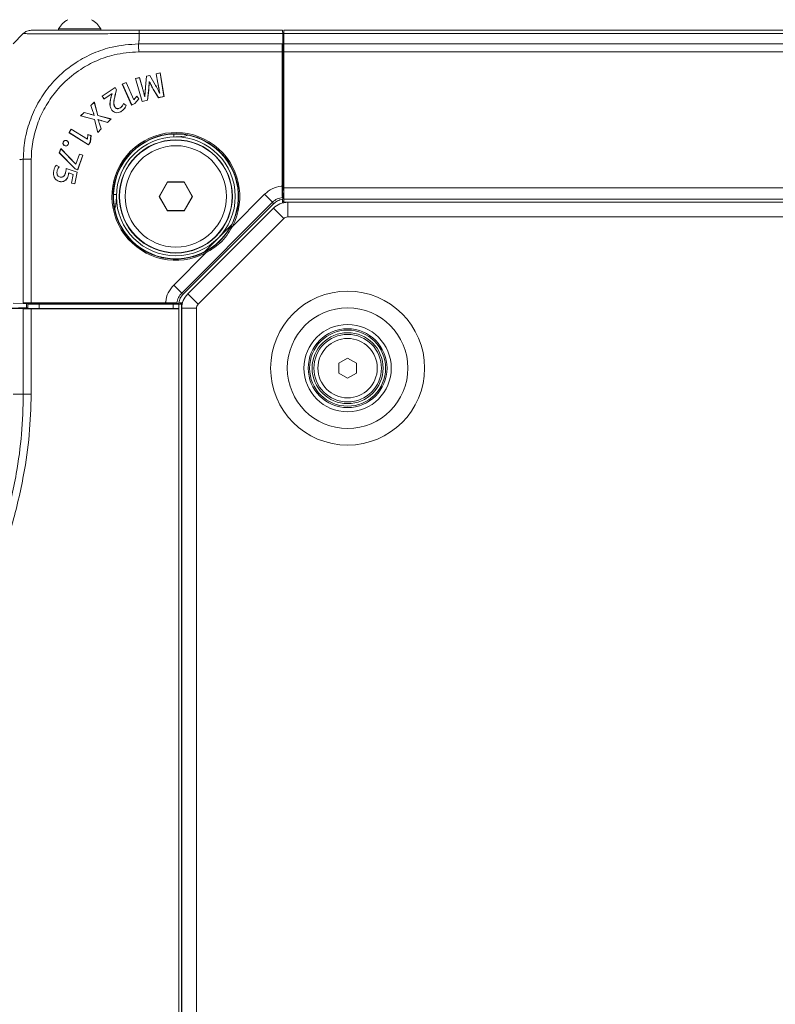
# Model space of a CAD drawing. Header units: millimetres. Extents: x 0 to 1118, y 0 to 864.
# Tile 123 of 256: x 238 to 272, y 709 to 753. Entities that reach past the tile are written whole.
import ezdxf

# ---------------------------------------------------------------- set-up
doc = ezdxf.new("R2010")
doc.units = ezdxf.units.MM

msp = doc.modelspace()

# ---------------------------------------------------------------- linework, layer by layer
at = {"color": 7, "linetype": 'Continuous', "lineweight": 15}
for p, q in [((238.098, 751.861), (238.555, 752.318)), ((240.117, 752.529), (240.117, 752.464)), ((241.992, 752.529), (240.117, 752.529)), ((241.992, 752.464), (241.992, 752.529)), ((243.551, 752.464), (243.702, 752.464)), ((243.702, 752.464), (250.064, 752.464)), ((250.079, 751.861), (250.071, 752.318)), ((250.114, 752.464), (436.789, 752.464)), ((250.114, 752.464), (250.114, 752.318)), ((250.114, 752.318), (250.114, 751.861)), ((250.114, 752.114), (250.074, 752.114)), ((250.046, 745.545), (250.046, 751.507)), ((250.049, 751.861), (250.049, 745.396)), ((250.049, 751.861), (250.064, 751.861)), ((250.064, 751.861), (250.079, 751.861)), ((250.079, 751.861), (250.079, 745.396)), ((250.114, 751.861), (250.114, 751.507)), ((250.114, 745.464), (250.114, 751.507)), ((244.631, 750.574), (244.455, 750.533)), ((244.629, 750.571), (244.458, 750.532)), ((244.629, 750.571), (244.631, 750.574)), ((244.798, 749.53), (244.629, 750.571)), ((244.8, 749.528), (244.631, 750.574)), ((250.114, 750.964), (250.079, 750.964)), ((243.118, 750.15), (242.948, 750.074)), ((243.117, 750.147), (242.951, 750.073)), ((243.117, 750.147), (243.118, 750.15)), ((243.462, 749.376), (243.117, 750.147)), ((243.463, 749.379), (243.118, 750.15)), ((243.716, 750.362), (243.533, 750.32)), ((243.533, 750.32), (243.83, 749.304)), ((243.535, 750.318), (243.533, 750.32)), ((243.714, 750.36), (243.535, 750.318)), ((243.535, 750.318), (243.831, 749.307)), ((243.714, 750.36), (243.716, 750.362)), ((243.831, 749.946), (243.714, 750.36)), ((243.833, 749.947), (243.716, 750.362)), ((244.027, 750.421), (243.981, 749.941)), ((244.029, 750.42), (243.983, 749.941)), ((244.172, 750.455), (244.027, 750.421)), ((244.029, 750.42), (244.027, 750.421)), ((244.171, 750.452), (244.029, 750.42)), ((244.139, 750.19), (244.146, 750.192)), ((244.139, 750.19), (244.141, 750.189)), ((244.141, 750.189), (244.145, 750.19)), ((244.146, 750.192), (244.145, 750.19)), ((244.171, 750.452), (244.172, 750.455)), ((244.41, 750.046), (244.171, 750.452)), ((244.412, 750.047), (244.172, 750.455)), ((244.455, 750.533), (244.528, 750.114)), ((244.458, 750.532), (244.455, 750.533)), ((244.458, 750.532), (244.53, 750.114)), ((250.064, 750.318), (250.114, 750.318)), ((250.114, 750.464), (250.079, 750.464)), ((250.079, 750.452), (250.114, 750.452)), ((250.079, 750.314), (250.114, 750.314)), ((242.631, 749.921), (242.049, 749.546)), ((242.63, 749.918), (242.052, 749.546)), ((242.63, 749.918), (242.631, 749.921)), ((242.692, 749.822), (242.63, 749.918)), ((242.694, 749.822), (242.631, 749.921)), ((242.651, 749.664), (242.692, 749.822)), ((242.653, 749.663), (242.694, 749.822)), ((242.692, 749.822), (242.694, 749.822)), ((242.948, 750.074), (243.364, 749.144)), ((242.951, 750.073), (242.948, 750.074)), ((242.951, 750.073), (243.365, 749.147)), ((244.072, 749.362), (244.119, 749.806)), ((244.074, 749.36), (244.121, 749.806)), ((244.119, 749.806), (244.121, 749.806)), ((244.324, 749.855), (244.323, 749.854)), ((244.323, 749.854), (244.553, 749.471)), ((244.324, 749.855), (244.554, 749.473)), ((250.114, 749.814), (250.079, 749.814)), ((241.708, 749.278), (241.553, 749.121)), ((241.707, 749.274), (241.555, 749.12)), ((241.707, 749.274), (241.708, 749.278)), ((241.866, 748.677), (241.707, 749.274)), ((241.868, 748.679), (241.708, 749.278)), ((242.049, 749.546), (242.136, 749.412)), ((242.052, 749.546), (242.049, 749.546)), ((242.052, 749.546), (242.137, 749.415)), ((242.136, 749.412), (242.488, 749.639)), ((242.137, 749.415), (242.136, 749.412)), ((242.137, 749.415), (242.489, 749.642)), ((242.49, 749.636), (242.456, 749.523)), ((242.458, 749.523), (242.456, 749.523)), ((242.492, 749.637), (242.458, 749.523)), ((242.489, 749.642), (242.488, 749.639)), ((242.488, 749.639), (242.49, 749.636)), ((242.489, 749.642), (242.492, 749.637)), ((242.492, 749.637), (242.49, 749.636)), ((243.462, 749.376), (243.463, 749.379)), ((243.467, 749.378), (243.462, 749.376)), ((243.466, 749.38), (243.463, 749.379)), ((243.598, 749.542), (243.466, 749.38)), ((243.467, 749.378), (243.466, 749.38)), ((243.598, 749.539), (243.467, 749.378)), ((243.51, 749.211), (243.685, 749.423)), ((243.511, 749.21), (243.688, 749.422)), ((243.688, 749.422), (243.598, 749.542)), ((243.598, 749.539), (243.598, 749.542)), ((243.685, 749.423), (243.598, 749.539)), ((243.685, 749.423), (243.688, 749.422)), ((243.83, 749.304), (244.074, 749.36)), ((243.831, 749.307), (243.83, 749.304)), ((243.831, 749.307), (244.072, 749.362)), ((243.952, 749.517), (243.943, 749.515)), ((243.943, 749.515), (243.945, 749.517)), ((243.95, 749.518), (243.945, 749.517)), ((243.952, 749.517), (243.95, 749.518)), ((244.072, 749.362), (244.074, 749.36)), ((244.553, 749.471), (244.8, 749.528)), ((244.554, 749.473), (244.553, 749.471)), ((244.554, 749.473), (244.798, 749.53)), ((244.614, 749.67), (244.607, 749.668)), ((244.607, 749.668), (244.608, 749.67)), ((244.611, 749.671), (244.608, 749.67)), ((244.614, 749.67), (244.611, 749.671)), ((244.798, 749.53), (244.8, 749.528)), ((241.254, 748.819), (241.097, 748.661)), ((241.255, 748.817), (241.101, 748.662)), ((241.484, 748.753), (241.254, 748.819)), ((241.255, 748.817), (241.254, 748.819)), ((241.483, 748.751), (241.255, 748.817)), ((241.553, 749.121), (241.628, 748.899)), ((241.555, 749.12), (241.553, 749.121)), ((241.555, 749.12), (241.63, 748.899)), ((242.465, 748.949), (242.463, 748.948)), ((242.614, 749.067), (242.615, 749.068)), ((242.862, 749.021), (242.861, 749.023)), ((242.912, 748.872), (242.913, 748.87)), ((243.119, 749.128), (242.998, 749.212)), ((243.117, 749.127), (242.999, 749.209)), ((243.364, 749.144), (243.511, 749.21)), ((243.365, 749.147), (243.364, 749.144)), ((243.365, 749.147), (243.51, 749.211)), ((243.51, 749.211), (243.511, 749.21)), ((241.101, 748.662), (241.097, 748.661)), ((241.097, 748.661), (241.708, 748.509)), ((241.101, 748.662), (241.71, 748.51)), ((241.703, 748.691), (241.699, 748.687)), ((241.7, 748.685), (241.699, 748.687)), ((241.705, 748.69), (241.7, 748.685)), ((241.705, 748.69), (241.703, 748.691)), ((241.71, 748.51), (241.708, 748.509)), ((241.708, 748.509), (241.857, 747.926)), ((241.71, 748.51), (241.858, 747.93)), ((241.866, 748.677), (241.868, 748.679)), ((242.447, 748.525), (241.866, 748.677)), ((241.867, 748.501), (241.871, 748.505)), ((241.867, 748.501), (241.87, 748.501)), ((242.451, 748.526), (241.868, 748.679)), ((241.87, 748.501), (241.872, 748.503)), ((241.871, 748.505), (241.872, 748.503)), ((242.06, 748.441), (242.295, 748.369)), ((242.061, 748.443), (242.295, 748.371)), ((242.295, 748.369), (242.451, 748.526)), ((242.295, 748.371), (242.447, 748.525)), ((242.295, 748.371), (242.295, 748.369)), ((242.447, 748.525), (242.451, 748.526)), ((240.682, 748.076), (240.583, 747.918)), ((240.683, 748.073), (240.586, 747.919)), ((241.397, 747.626), (240.682, 748.076)), ((240.683, 748.073), (240.682, 748.076)), ((241.398, 747.623), (240.683, 748.073)), ((241.857, 747.926), (242.013, 748.083)), ((241.858, 747.93), (241.857, 747.926)), ((241.858, 747.93), (242.01, 748.084)), ((242.01, 748.084), (241.935, 748.316)), ((242.013, 748.083), (241.937, 748.317)), ((242.01, 748.084), (242.013, 748.083)), ((240.328, 747.505), (240.328, 747.505)), ((240.329, 747.503), (240.328, 747.505)), ((240.329, 747.503), (240.329, 747.503)), ((240.49, 747.556), (240.491, 747.558)), ((240.586, 747.919), (240.583, 747.918)), ((240.583, 747.918), (241.445, 747.375)), ((240.586, 747.919), (241.445, 747.378)), ((241.399, 747.629), (241.397, 747.626)), ((241.398, 747.623), (241.397, 747.626)), ((241.401, 747.628), (241.398, 747.623)), ((241.419, 747.837), (241.399, 747.629)), ((241.401, 747.628), (241.399, 747.629)), ((241.421, 747.834), (241.401, 747.628)), ((241.56, 747.787), (241.419, 747.837)), ((241.421, 747.834), (241.419, 747.837)), ((241.558, 747.785), (241.421, 747.834)), ((241.445, 747.378), (241.529, 747.513)), ((241.445, 747.375), (241.531, 747.512)), ((241.529, 747.513), (241.558, 747.785)), ((241.529, 747.513), (241.531, 747.512)), ((241.531, 747.512), (241.56, 747.787)), ((241.558, 747.785), (241.56, 747.787)), ((245.239, 747.858), (245.239, 747.713)), ((245.326, 747.727), (245.364, 747.727)), ((240.221, 747.212), (240.152, 747.02)), ((240.222, 747.208), (240.155, 747.02)), ((240.884, 746.52), (240.221, 747.212)), ((240.222, 747.208), (240.221, 747.212)), ((240.882, 746.518), (240.222, 747.208)), ((240.388, 747.346), (240.387, 747.344)), ((240.549, 747.398), (240.551, 747.397)), ((241.445, 747.378), (241.445, 747.375)), ((240.152, 747.02), (240.852, 746.313)), ((240.155, 747.02), (240.152, 747.02)), ((240.155, 747.02), (240.853, 746.315)), ((241.047, 746.971), (240.886, 746.519)), ((241.049, 746.968), (240.888, 746.516)), ((240.967, 746.274), (241.195, 746.916)), ((240.968, 746.271), (241.198, 746.917)), ((241.198, 746.917), (241.047, 746.971)), ((241.049, 746.968), (241.047, 746.971)), ((241.195, 746.916), (241.049, 746.968)), ((241.195, 746.916), (241.198, 746.917)), ((239.905, 746.218), (239.903, 746.218)), ((240.148, 746.405), (240.012, 746.471)), ((240.145, 746.405), (240.013, 746.469)), ((240.051, 746.196), (240.054, 746.195)), ((240.441, 746.191), (240.439, 746.191)), ((240.949, 746.167), (240.456, 746.33)), ((240.946, 746.165), (240.458, 746.327)), ((240.853, 746.315), (240.852, 746.313)), ((240.852, 746.313), (240.968, 746.271)), ((240.853, 746.315), (240.967, 746.274)), ((240.882, 746.518), (240.884, 746.52)), ((240.888, 746.516), (240.882, 746.518)), ((240.886, 746.519), (240.884, 746.52)), ((240.888, 746.516), (240.886, 746.519)), ((240.967, 746.274), (240.968, 746.271)), ((240.172, 745.748), (240.171, 745.746)), ((240.194, 745.941), (240.195, 745.943)), ((240.449, 745.83), (240.451, 745.828)), ((240.56, 746.059), (240.562, 746.059)), ((240.57, 746.135), (240.572, 746.132)), ((240.57, 746.135), (240.768, 746.066)), ((240.572, 746.132), (240.766, 746.064)), ((240.766, 746.064), (240.692, 745.679)), ((240.768, 746.066), (240.694, 745.681)), ((240.768, 746.066), (240.766, 746.064)), ((240.847, 745.652), (240.946, 746.165)), ((240.849, 745.649), (240.949, 746.167)), ((240.946, 746.165), (240.949, 746.167)), ((250.114, 746.147), (250.079, 746.112)), ((240.694, 745.681), (240.692, 745.679)), ((240.692, 745.679), (240.849, 745.649)), ((240.694, 745.681), (240.847, 745.652)), ((240.847, 745.652), (240.849, 745.649)), ((244.957, 745.73), (244.587, 745.089)), ((244.962, 745.721), (244.597, 745.089)), ((244.962, 745.721), (244.957, 745.73)), ((245.696, 745.73), (244.957, 745.73)), ((245.691, 745.721), (244.962, 745.721)), ((245.691, 745.721), (245.696, 745.73)), ((246.055, 745.089), (245.691, 745.721)), ((246.065, 745.089), (245.696, 745.73)), ((250.049, 745.396), (250.064, 745.291)), ((250.064, 745.396), (250.049, 745.396)), ((250.064, 745.396), (250.079, 745.396)), ((250.079, 745.396), (250.064, 745.291)), ((250.114, 745.464), (250.114, 744.964)), ((242.7, 745.177), (242.558, 745.177)), ((242.689, 745.052), (242.689, 745.089)), ((244.597, 745.089), (244.587, 745.089)), ((244.587, 745.089), (244.957, 744.449)), ((244.597, 745.089), (244.962, 744.458)), ((245.691, 744.458), (246.055, 745.089)), ((245.696, 744.449), (246.065, 745.089)), ((246.055, 745.089), (246.065, 745.089)), ((250.064, 744.964), (250.053, 744.962)), ((250.053, 744.794), (250.053, 744.962)), ((250.053, 744.831), (250.114, 744.892)), ((250.054, 745.044), (250.075, 744.966)), ((250.064, 745.291), (250.075, 745.214)), ((250.064, 744.964), (250.075, 744.966)), ((250.075, 745.214), (250.075, 744.966)), ((436.789, 744.964), (250.114, 744.964)), ((250.114, 744.892), (250.114, 744.964)), ((250.114, 744.892), (250.114, 744.809)), ((244.962, 744.458), (244.957, 744.449)), ((244.957, 744.449), (245.696, 744.449)), ((244.962, 744.458), (245.691, 744.458)), ((249.654, 744.755), (245.661, 740.761)), ((245.691, 744.458), (245.696, 744.449)), ((249.656, 744.563), (245.852, 740.76)), ((436.61, 744.827), (250.292, 744.827)), ((247.79, 743.823), (247.191, 743.224)), ((247.191, 743.224), (246.593, 742.626)), ((237.951, 740.127), (238.714, 740.153)), ((237.951, 740.114), (238.714, 740.114)), ((238.555, 740.337), (238.098, 740.345)), ((238.555, 740.1), (238.098, 740.108)), ((245.02, 740.367), (238.555, 740.367)), ((238.555, 740.352), (238.555, 740.367)), ((238.555, 740.337), (238.555, 740.352)), ((245.02, 740.337), (238.555, 740.337)), ((238.701, 740.337), (238.701, 740.153)), ((238.714, 740.114), (238.714, 740.153)), ((238.751, 740.302), (239.251, 740.302)), ((238.751, 740.113), (238.751, 740.302)), ((244.871, 740.369), (238.908, 740.369)), ((238.908, 740.098), (245.451, 740.098)), ((239.075, 740.109), (245.451, 740.109)), ((245.201, 740.302), (239.251, 740.302)), ((240.101, 740.302), (240.101, 740.337)), ((240.601, 740.337), (240.601, 740.302)), ((244.304, 740.337), (244.269, 740.302)), ((245.124, 740.352), (245.02, 740.367)), ((245.02, 740.352), (245.02, 740.367)), ((245.124, 740.352), (245.02, 740.337)), ((245.02, 740.352), (245.02, 740.337)), ((245.201, 740.341), (245.124, 740.352)), ((245.45, 740.341), (245.201, 740.341)), ((245.201, 740.302), (245.451, 740.302)), ((245.371, 740.361), (245.45, 740.341)), ((245.451, 740.352), (245.45, 740.341)), ((245.453, 740.363), (245.451, 740.352)), ((245.451, 740.302), (245.451, 740.109)), ((245.451, 740.302), (245.524, 740.302)), ((245.451, 740.098), (245.451, 740.109)), ((245.451, 617.331), (245.451, 740.098)), ((245.621, 740.363), (245.453, 740.363)), ((245.524, 740.302), (245.585, 740.363)), ((245.607, 740.302), (245.524, 740.302)), ((245.589, 740.123), (245.589, 617.305)), ((252.564, 737.688), (252.951, 737.912)), ((252.951, 737.912), (253.339, 737.688)), ((252.564, 737.241), (252.564, 737.688)), ((253.339, 737.688), (253.339, 737.241)), ((252.951, 737.017), (252.564, 737.241)), ((253.339, 737.241), (252.951, 737.017))]:
    msp.add_line(p, q, dxfattribs=at)
at = {"color": 9, "linetype": 'Continuous', "lineweight": 0}
for p, q in [((243.701, 752.022), (243.701, 752.318)), ((250.071, 752.318), (243.701, 752.318)), ((436.789, 752.318), (250.114, 752.318)), ((243.673, 751.861), (250.049, 751.861)), ((250.046, 751.507), (243.676, 751.507)), ((250.064, 751.861), (250.064, 745.396)), ((250.114, 751.464), (250.079, 751.464)), ((250.114, 751.861), (436.789, 751.861)), ((436.789, 751.507), (250.114, 751.507)), ((243.831, 749.946), (243.833, 749.947)), ((243.983, 749.941), (243.981, 749.941)), ((244.41, 750.046), (244.412, 750.047)), ((244.53, 750.114), (244.528, 750.114)), ((242.651, 749.664), (242.653, 749.663)), ((241.63, 748.899), (241.628, 748.899)), ((241.483, 748.751), (241.484, 748.753)), ((242.061, 748.443), (242.06, 748.441)), ((241.935, 748.316), (241.937, 748.317)), ((238.555, 740.367), (238.555, 746.742)), ((238.908, 746.74), (238.908, 740.369)), ((250.064, 745.396), (250.064, 745.291)), ((250.114, 745.464), (436.789, 745.464)), ((247.824, 743.744), (249.263, 745.183)), ((249.263, 745.183), (249.615, 744.831)), ((249.615, 744.831), (245.585, 740.8)), ((249.654, 744.755), (249.615, 744.831)), ((250.115, 744.104), (249.656, 744.563)), ((436.789, 744.839), (250.114, 744.839)), ((250.292, 744.177), (250.292, 744.827)), ((250.115, 744.104), (246.312, 740.3)), ((436.61, 744.177), (250.292, 744.177)), ((247.824, 743.744), (247.78, 743.768)), ((245.232, 741.153), (246.671, 742.592)), ((246.647, 742.636), (246.671, 742.592)), ((245.232, 741.153), (245.585, 740.8)), ((245.585, 740.8), (245.661, 740.761)), ((246.312, 740.3), (245.852, 740.76)), ((245.02, 740.352), (238.555, 740.352)), ((238.555, 736.311), (238.555, 740.1)), ((238.908, 740.098), (238.908, 736.309)), ((239.251, 740.302), (239.251, 740.109)), ((245.124, 740.352), (245.02, 740.352)), ((245.201, 740.109), (245.201, 740.302)), ((245.576, 740.302), (245.576, 617.127)), ((246.239, 740.123), (245.589, 740.123)), ((246.239, 740.123), (246.239, 617.305)), ((238.097, 736.311), (238.555, 736.311))]:
    msp.add_line(p, q, dxfattribs=at)
at = {"color": 7, "linetype": 'Continuous', "lineweight": 15, "flags": 128}
for points in [[(242.999, 749.209), (242.999, 749.21), (242.998, 749.212)], [(243.117, 749.127), (243.118, 749.128), (243.119, 749.128)], [(240.329, 747.503), (240.329, 747.504), (240.328, 747.504), (240.328, 747.505)], [(245.364, 747.727), (245.705, 747.76), (245.878, 747.804)], [(240.013, 746.469), (240.013, 746.47), (240.012, 746.471)], [(240.145, 746.405), (240.146, 746.405), (240.148, 746.405)], [(240.458, 746.327), (240.457, 746.329), (240.456, 746.33)], [(242.612, 744.538), (242.655, 744.71), (242.689, 745.052)]]:
    msp.add_lwpolyline(points, dxfattribs=at)
at = {"color": 7, "linetype": 'Continuous', "lineweight": 15}
for centre, radius in [((245.326, 745.089), 2.638), ((245.326, 745.089), 2.513), ((245.326, 745.089), 2.5), ((245.326, 745.089), 2.25), ((252.951, 737.464), 1.75), ((252.951, 737.464), 1.688), ((252.951, 737.464), 1.575), ((252.951, 737.464), 1.5)]:
    msp.add_circle(centre, radius, dxfattribs=at)
at = {"color": 9, "linetype": 'Continuous', "lineweight": 0}
for radius in [3.417, 2.677, 1.938, 1.318]:
    msp.add_circle((252.951, 737.464), radius, dxfattribs=at)
at = {"color": 7, "linetype": 'Continuous', "lineweight": 15}
for centre, radius, start, end in [((241.055, 751.991), 1.081, 119.2162, 150.1179), ((241.055, 751.991), 1.081, 29.8821, 60.7838), ((245.326, 745.089), 2.77, 325.4559, 304.5441), ((250.292, 743.927), 0.9, 90, 135), ((245.326, 745.089), 2.77, 304.5441, 325.4559), ((246.489, 740.123), 0.9, 135, 180)]:
    msp.add_arc(centre, radius, start, end, dxfattribs=at)
at = {"color": 9, "linetype": 'Continuous', "lineweight": 0}
for centre, radius, start, end in [((245.326, 745.089), 2.837, 331.6997, 298.3003), ((245.326, 745.089), 2.787, 331.6997, 298.3003), ((250.292, 743.927), 0.25, 90, 135), ((246.489, 740.123), 0.25, 135, 180)]:
    msp.add_arc(centre, radius, start, end, dxfattribs=at)
at = {"color": 7, "linetype": 'Continuous', "lineweight": 15}
for centre, major_axis, start_param, end_param in [((250.064, 751.964), (0, 0.5), 5.497787, 6.283185), ((250.055, 751.507), (0, 0.5), 0.785398, 1.570796), ((238.908, 740.361), (0.5, 0), 1.570796, 2.356194), ((238.908, 740.106), (0.5, 0), 3.926991, 4.712389), ((239.076, 740.116), (0.375, 0), 3.399683, 4.708026)]:
    msp.add_ellipse(centre, major_axis=major_axis, ratio=0.017455, start_param=start_param, end_param=end_param, dxfattribs=at)
msp.add_open_spline([(238.555, 752.318), (238.579, 752.34), (238.628, 752.383), (238.716, 752.429), (238.81, 752.459), (238.876, 752.462), (238.908, 752.464)], degree=3, dxfattribs=at)
at = {"color": 9, "linetype": 'Continuous', "lineweight": 0}
for points, knots in [([(243.701, 752.318), (243.524, 752.318), (243.054, 752.318), (242.302, 752.314), (241.477, 752.308), (240.717, 752.302), (240.066, 752.299), (239.513, 752.3), (239.071, 752.305), (238.764, 752.312), (238.588, 752.317), (238.566, 752.318), (238.555, 752.318)], [0, 0, 0, 0, 0.065799, 0.174348, 0.282892, 0.391346, 0.499794, 0.596872, 0.705542, 0.814212, 0.907096, 1, 1, 1, 1]), ([(243.701, 752.022), (243.7, 752.019), (243.691, 752.004), (243.681, 751.949), (243.677, 751.898), (243.673, 751.861)], [0, 0, 0, 0, 0.0512389, 0.3045526, 1, 1, 1, 1]), ([(238.555, 746.742), (238.561, 746.91), (238.576, 747.37), (238.723, 748.114), (239.029, 748.94), (239.476, 749.701), (240.087, 750.428), (240.827, 751.026), (241.662, 751.466), (242.592, 751.785), (243.278, 751.833), (243.673, 751.861)], [0, 0, 0, 0, 0.062708, 0.172185, 0.281662, 0.391037, 0.500408, 0.635266, 0.743843, 0.852419, 1, 1, 1, 1]), ([(243.676, 751.507), (243.308, 751.481), (242.669, 751.435), (241.806, 751.133), (241.032, 750.719), (240.346, 750.162), (239.777, 749.487), (239.358, 748.782), (239.069, 748.015), (238.929, 747.324), (238.914, 746.896), (238.908, 746.74)], [0, 0, 0, 0, 0.1476521, 0.2562048, 0.3647764, 0.4995885, 0.6089422, 0.7182918, 0.8277419, 0.9371756, 1, 1, 1, 1]), ([(238.555, 746.742), (238.541, 746.741), (238.497, 746.739), (238.445, 746.732), (238.406, 746.721), (238.396, 746.716), (238.394, 746.714), (238.394, 746.714)], [0, 0, 0, 0, 0.245202, 0.817535, 0.960682, 0.992151, 1, 1, 1, 1]), ([(249.263, 745.183), (249.371, 745.273), (249.589, 745.451), (249.881, 745.53), (250.033, 745.543), (250.046, 745.545)], [0, 0, 0, 0, 0.477301, 0.954606, 1, 1, 1, 1]), ([(250.054, 745.044), (249.974, 745.028), (249.809, 744.994), (249.681, 744.886), (249.615, 744.831)], [0, 0, 0, 0, 0.490629, 1, 1, 1, 1]), ([(246.647, 742.636), (246.854, 742.765), (247.316, 743.056), (247.614, 743.514), (247.78, 743.768)], [0, 0, 0, 0, 0.4464903, 1, 1, 1, 1]), ([(247.824, 743.744), (247.749, 743.613), (247.598, 743.347), (247.227, 742.93), (246.882, 742.72), (246.671, 742.592)], [0, 0, 0, 0, 0.272729, 0.554234, 1, 1, 1, 1]), ([(244.871, 740.369), (244.872, 740.382), (244.885, 740.533), (244.963, 740.826), (245.142, 741.044), (245.232, 741.153)], [0, 0, 0, 0, 0.0434569, 0.5208053, 1, 1, 1, 1]), ([(245.585, 740.8), (245.53, 740.735), (245.422, 740.606), (245.388, 740.442), (245.371, 740.361)], [0, 0, 0, 0, 0.509361, 1, 1, 1, 1]), ([(238.555, 623.618), (238.555, 623.618), (238.555, 624.343), (238.507, 626.525), (238.209, 630.156), (237.57, 634.483), (236.702, 638.769), (235.638, 643.012), (234.411, 647.21), (233.046, 651.367), (231.57, 655.486), (230.011, 659.576), (228.403, 663.649), (226.791, 667.725), (225.233, 671.826), (223.807, 675.981), (222.808, 679.509), (222.171, 682.374), (221.788, 684.543), (221.508, 686.731), (221.343, 688.931), (221.298, 691.139), (221.381, 693.346), (221.596, 695.543), (221.945, 697.724), (222.432, 699.879), (223.051, 702), (223.8, 704.078), (224.663, 706.108), (225.626, 708.09), (226.672, 710.026), (228.146, 712.557), (230.094, 715.65), (232.168, 718.907), (233.882, 721.773), (235.146, 724.088), (236.209, 726.302), (237.067, 728.406), (237.771, 730.566), (238.24, 732.618), (238.508, 734.538), (238.539, 735.72), (238.555, 736.311)], [0, 0, 0, 0, 0, 0.018255, 0.054923, 0.091601, 0.128278, 0.164958, 0.20165, 0.238344, 0.275056, 0.31177, 0.348506, 0.385271, 0.422072, 0.458918, 0.495814, 0.514271, 0.532761, 0.55125, 0.569759, 0.588267, 0.60679, 0.625312, 0.643807, 0.662338, 0.68087, 0.699386, 0.717903, 0.73637, 0.754822, 0.773275, 0.810082, 0.846803, 0.870466, 0.894124, 0.913157, 0.932239, 0.951284, 0.970267, 0.985135, 1, 1, 1, 1]), ([(238.908, 736.309), (238.889, 735.708), (238.85, 734.507), (238.566, 732.561), (238.079, 730.487), (237.357, 728.309), (236.48, 726.188), (235.399, 723.963), (234.119, 721.64), (232.39, 718.773), (230.303, 715.521), (228.348, 712.436), (226.87, 709.915), (225.825, 707.989), (224.862, 706.018), (224, 704), (223.254, 701.934), (222.637, 699.826), (222.152, 697.684), (221.805, 695.516), (221.593, 693.331), (221.511, 691.137), (221.557, 688.942), (221.724, 686.753), (222.005, 684.576), (222.39, 682.417), (223.029, 679.565), (224.034, 676.051), (225.467, 671.909), (227.032, 667.817), (228.654, 663.748), (230.272, 659.677), (231.841, 655.586), (233.329, 651.463), (234.704, 647.301), (235.942, 643.093), (237.016, 638.84), (237.897, 634.538), (238.544, 630.193), (238.863, 626.543), (238.897, 624.348), (238.908, 623.618)], [0, 0, 0, 0, 0.0151052, 0.0302135, 0.0493734, 0.0685948, 0.0878524, 0.1070619, 0.1307913, 0.1545261, 0.1912488, 0.2279761, 0.2463528, 0.2647277, 0.2830942, 0.3014952, 0.3198943, 0.3383011, 0.3567075, 0.3750776, 0.393479, 0.4118812, 0.4302759, 0.4486715, 0.4670576, 0.4854449, 0.5038098, 0.54055, 0.5772798, 0.614004, 0.6507265, 0.6874493, 0.7241836, 0.7609161, 0.7976672, 0.8344158, 0.8711927, 0.9079655, 0.9448022, 0.9816285, 1, 1, 1, 1])]:
    msp.add_open_spline(points, degree=3, knots=knots, dxfattribs=at)
at = {"color": 7, "linetype": 'Continuous', "lineweight": 15}
for points, knots in [([(238.908, 752.464), (238.919, 752.464), (238.939, 752.464), (239.107, 752.464), (239.399, 752.464), (239.814, 752.464), (240.328, 752.464), (240.931, 752.464), (241.635, 752.464), (242.401, 752.464), (243.1, 752.464), (243.537, 752.464), (243.702, 752.464)], [0, 0, 0, 0, 0.092915, 0.185815, 0.294478, 0.403162, 0.500201, 0.608625, 0.717044, 0.825569, 0.934081, 1, 1, 1, 1]), ([(244.119, 749.806), (244.123, 749.856), (244.13, 749.945), (244.136, 750.073), (244.138, 750.151), (244.139, 750.19)], [0, 0, 0, 0, 0.3897151, 0.6948017, 1, 1, 1, 1]), ([(244.121, 749.806), (244.125, 749.856), (244.132, 749.944), (244.138, 750.072), (244.14, 750.15), (244.141, 750.189)], [0, 0, 0, 0, 0.391311, 0.6956, 1, 1, 1, 1]), ([(244.145, 750.19), (244.167, 750.145), (244.206, 750.066), (244.266, 749.954), (244.304, 749.887), (244.323, 749.854)], [0, 0, 0, 0, 0.395144, 0.697506, 1, 1, 1, 1]), ([(244.146, 750.192), (244.169, 750.147), (244.208, 750.068), (244.268, 749.956), (244.306, 749.889), (244.324, 749.855)], [0, 0, 0, 0, 0.3935452, 0.696705, 1, 1, 1, 1]), ([(243.943, 749.515), (243.932, 749.563), (243.91, 749.66), (243.871, 749.804), (243.844, 749.899), (243.831, 749.946)], [0, 0, 0, 0, 0.336243, 0.668093, 1, 1, 1, 1]), ([(243.945, 749.517), (243.934, 749.566), (243.911, 749.662), (243.872, 749.805), (243.846, 749.9), (243.833, 749.947)], [0, 0, 0, 0, 0.33782, 0.668882, 1, 1, 1, 1]), ([(243.981, 749.941), (243.975, 749.891), (243.966, 749.796), (243.955, 749.655), (243.951, 749.564), (243.95, 749.518)], [0, 0, 0, 0, 0.3541542, 0.6769804, 1, 1, 1, 1]), ([(243.983, 749.941), (243.978, 749.891), (243.968, 749.795), (243.957, 749.654), (243.954, 749.562), (243.952, 749.517)], [0, 0, 0, 0, 0.352875, 0.67634, 1, 1, 1, 1]), ([(244.607, 749.668), (244.585, 749.713), (244.544, 749.799), (244.478, 749.925), (244.432, 750.006), (244.41, 750.046)], [0, 0, 0, 0, 0.351939, 0.675863, 1, 1, 1, 1]), ([(244.608, 749.67), (244.586, 749.715), (244.545, 749.802), (244.479, 749.927), (244.434, 750.007), (244.412, 750.047)], [0, 0, 0, 0, 0.353346, 0.676568, 1, 1, 1, 1]), ([(244.528, 750.114), (244.537, 750.065), (244.555, 749.966), (244.582, 749.819), (244.601, 749.72), (244.611, 749.671)], [0, 0, 0, 0, 0.333206, 0.666599, 1, 1, 1, 1]), ([(244.53, 750.114), (244.539, 750.065), (244.557, 749.966), (244.585, 749.818), (244.604, 749.719), (244.614, 749.67)], [0, 0, 0, 0, 0.3317748, 0.6658829, 1, 1, 1, 1]), ([(242.456, 749.523), (242.444, 749.475), (242.42, 749.377), (242.399, 749.229), (242.399, 749.078), (242.443, 748.99), (242.463, 748.948)], [0, 0, 0, 0, 0.25393, 0.508119, 0.764037, 1, 1, 1, 1]), ([(242.458, 749.523), (242.446, 749.474), (242.422, 749.377), (242.401, 749.228), (242.402, 749.078), (242.445, 748.991), (242.465, 748.949)], [0, 0, 0, 0, 0.254708, 0.509676, 0.766414, 1, 1, 1, 1]), ([(242.614, 749.067), (242.6, 749.096), (242.567, 749.168), (242.573, 749.301), (242.602, 749.47), (242.633, 749.592), (242.651, 749.664)], [0, 0, 0, 0, 0.157604, 0.383602, 0.63559, 1, 1, 1, 1]), ([(242.615, 749.068), (242.602, 749.097), (242.569, 749.169), (242.575, 749.301), (242.604, 749.469), (242.635, 749.591), (242.653, 749.663)], [0, 0, 0, 0, 0.156836, 0.382215, 0.633721, 1, 1, 1, 1]), ([(241.628, 748.899), (241.636, 748.875), (241.652, 748.828), (241.675, 748.758), (241.694, 748.713), (241.703, 748.691)], [0, 0, 0, 0, 0.339436, 0.669496, 1, 1, 1, 1]), ([(241.63, 748.899), (241.638, 748.875), (241.654, 748.828), (241.677, 748.758), (241.696, 748.713), (241.705, 748.69)], [0, 0, 0, 0, 0.337422, 0.668484, 1, 1, 1, 1]), ([(242.463, 748.948), (242.491, 748.913), (242.543, 748.848), (242.654, 748.802), (242.77, 748.802), (242.854, 748.836), (242.902, 748.863), (242.913, 748.87)], [0, 0, 0, 0, 0.254989, 0.480261, 0.677654, 0.922777, 1, 1, 1, 1]), ([(242.465, 748.949), (242.493, 748.915), (242.544, 748.85), (242.654, 748.804), (242.77, 748.804), (242.853, 748.838), (242.9, 748.865), (242.912, 748.872)], [0, 0, 0, 0, 0.254722, 0.479948, 0.677294, 0.922669, 1, 1, 1, 1]), ([(242.862, 749.021), (242.838, 749.008), (242.8, 748.987), (242.74, 748.98), (242.69, 748.994), (242.645, 749.023), (242.624, 749.053), (242.614, 749.067)], [0, 0, 0, 0, 0.285227, 0.45099, 0.617714, 0.819411, 1, 1, 1, 1]), ([(242.861, 749.023), (242.837, 749.01), (242.799, 748.989), (242.74, 748.982), (242.691, 748.996), (242.646, 749.024), (242.625, 749.054), (242.615, 749.068)], [0, 0, 0, 0, 0.285847, 0.451029, 0.617185, 0.818662, 1, 1, 1, 1]), ([(242.998, 749.212), (242.988, 749.189), (242.971, 749.147), (242.93, 749.079), (242.887, 749.044), (242.861, 749.023)], [0, 0, 0, 0, 0.317144, 0.5705, 1, 1, 1, 1]), ([(242.999, 749.209), (242.989, 749.185), (242.972, 749.144), (242.931, 749.076), (242.889, 749.042), (242.862, 749.021)], [0, 0, 0, 0, 0.319158, 0.57046, 1, 1, 1, 1]), ([(242.912, 748.872), (242.939, 748.891), (243.01, 748.943), (243.08, 749.034), (243.109, 749.106), (243.117, 749.127)], [0, 0, 0, 0, 0.300077, 0.797444, 1, 1, 1, 1]), ([(242.913, 748.87), (242.94, 748.89), (243.012, 748.942), (243.083, 749.033), (243.111, 749.106), (243.119, 749.128)], [0, 0, 0, 0, 0.298821, 0.79388, 1, 1, 1, 1]), ([(241.7, 748.685), (241.676, 748.692), (241.628, 748.708), (241.556, 748.73), (241.508, 748.744), (241.483, 748.751)], [0, 0, 0, 0, 0.3315217, 0.6657189, 1, 1, 1, 1]), ([(241.699, 748.687), (241.675, 748.695), (241.628, 748.711), (241.556, 748.732), (241.508, 748.746), (241.484, 748.753)], [0, 0, 0, 0, 0.3333365, 0.6666277, 1, 1, 1, 1]), ([(241.935, 748.316), (241.927, 748.34), (241.913, 748.383), (241.89, 748.444), (241.875, 748.482), (241.867, 748.501)], [0, 0, 0, 0, 0.3807582, 0.6903054, 1, 1, 1, 1]), ([(241.937, 748.317), (241.929, 748.341), (241.915, 748.383), (241.892, 748.445), (241.877, 748.482), (241.87, 748.501)], [0, 0, 0, 0, 0.383203, 0.691529, 1, 1, 1, 1]), ([(241.871, 748.505), (241.895, 748.497), (241.938, 748.482), (242.001, 748.461), (242.041, 748.449), (242.061, 748.443)], [0, 0, 0, 0, 0.37661, 0.688275, 1, 1, 1, 1]), ([(241.872, 748.503), (241.896, 748.495), (241.939, 748.48), (242.001, 748.459), (242.04, 748.447), (242.06, 748.441)], [0, 0, 0, 0, 0.379142, 0.6895422, 1, 1, 1, 1]), ([(240.328, 747.505), (240.322, 747.49), (240.312, 747.463), (240.316, 747.422), (240.332, 747.388), (240.357, 747.361), (240.378, 747.349), (240.387, 747.344)], [0, 0, 0, 0, 0.249647, 0.438837, 0.627758, 0.833821, 1, 1, 1, 1]), ([(240.329, 747.503), (240.324, 747.488), (240.314, 747.462), (240.319, 747.421), (240.335, 747.388), (240.359, 747.362), (240.379, 747.351), (240.388, 747.346)], [0, 0, 0, 0, 0.2554524, 0.4441378, 0.6324027, 0.8400944, 1, 1, 1, 1]), ([(240.491, 747.558), (240.475, 747.564), (240.446, 747.575), (240.402, 747.57), (240.366, 747.554), (240.342, 747.53), (240.332, 747.512), (240.328, 747.505)], [0, 0, 0, 0, 0.271095, 0.474054, 0.677286, 0.874049, 1, 1, 1, 1]), ([(240.49, 747.556), (240.474, 747.562), (240.445, 747.573), (240.402, 747.568), (240.367, 747.552), (240.343, 747.528), (240.333, 747.51), (240.329, 747.503)], [0, 0, 0, 0, 0.274867, 0.476455, 0.678289, 0.873712, 1, 1, 1, 1]), ([(240.549, 747.398), (240.555, 747.415), (240.565, 747.444), (240.557, 747.488), (240.539, 747.52), (240.514, 747.543), (240.497, 747.552), (240.49, 747.556)], [0, 0, 0, 0, 0.289112, 0.48437, 0.679586, 0.88129, 1, 1, 1, 1]), ([(240.551, 747.397), (240.557, 747.414), (240.567, 747.444), (240.559, 747.487), (240.541, 747.521), (240.516, 747.544), (240.498, 747.554), (240.491, 747.558)], [0, 0, 0, 0, 0.2837369, 0.4793642, 0.6749761, 0.8762656, 1, 1, 1, 1]), ([(240.387, 747.344), (240.404, 747.337), (240.432, 747.327), (240.476, 747.33), (240.51, 747.346), (240.535, 747.37), (240.546, 747.388), (240.551, 747.397)], [0, 0, 0, 0, 0.2740763, 0.4695871, 0.6658472, 0.8514987, 1, 1, 1, 1]), ([(240.388, 747.346), (240.405, 747.339), (240.433, 747.329), (240.476, 747.333), (240.51, 747.348), (240.534, 747.372), (240.544, 747.39), (240.549, 747.398)], [0, 0, 0, 0, 0.279171, 0.473879, 0.669308, 0.854578, 1, 1, 1, 1]), ([(239.903, 746.218), (239.896, 746.147), (239.886, 746.034), (239.947, 745.892), (240.029, 745.801), (240.113, 745.76), (240.161, 745.749), (240.171, 745.746)], [0, 0, 0, 0, 0.348853, 0.550932, 0.753331, 0.946333, 1, 1, 1, 1]), ([(239.905, 746.218), (239.898, 746.147), (239.888, 746.035), (239.949, 745.893), (240.03, 745.803), (240.113, 745.762), (240.161, 745.751), (240.172, 745.748)], [0, 0, 0, 0, 0.348847, 0.550872, 0.75322, 0.946232, 1, 1, 1, 1]), ([(240.012, 746.471), (239.998, 746.452), (239.97, 746.412), (239.93, 746.328), (239.914, 746.261), (239.903, 746.218)], [0, 0, 0, 0, 0.260851, 0.52127, 1, 1, 1, 1]), ([(240.013, 746.469), (239.999, 746.449), (239.972, 746.411), (239.932, 746.327), (239.916, 746.261), (239.905, 746.218)], [0, 0, 0, 0, 0.258936, 0.517384, 1, 1, 1, 1]), ([(240.194, 745.941), (240.171, 745.948), (240.13, 745.961), (240.085, 746.003), (240.056, 746.059), (240.042, 746.126), (240.048, 746.174), (240.051, 746.196)], [0, 0, 0, 0, 0.224189, 0.38778, 0.551197, 0.799443, 1, 1, 1, 1]), ([(240.195, 745.943), (240.171, 745.95), (240.131, 745.963), (240.086, 746.005), (240.058, 746.061), (240.044, 746.126), (240.051, 746.174), (240.054, 746.195)], [0, 0, 0, 0, 0.2266028, 0.3896557, 0.5524847, 0.8017068, 1, 1, 1, 1]), ([(240.051, 746.196), (240.057, 746.22), (240.069, 746.269), (240.101, 746.34), (240.13, 746.383), (240.145, 746.405)], [0, 0, 0, 0, 0.325827, 0.659161, 1, 1, 1, 1]), ([(240.054, 746.195), (240.059, 746.22), (240.072, 746.269), (240.104, 746.34), (240.133, 746.384), (240.148, 746.405)], [0, 0, 0, 0, 0.323522, 0.65786, 1, 1, 1, 1]), ([(240.441, 746.191), (240.429, 746.14), (240.412, 746.068), (240.358, 745.988), (240.306, 745.949), (240.247, 745.933), (240.211, 745.939), (240.194, 745.941)], [0, 0, 0, 0, 0.391208, 0.555378, 0.720677, 0.876048, 1, 1, 1, 1]), ([(240.439, 746.191), (240.427, 746.141), (240.41, 746.069), (240.357, 745.99), (240.305, 745.951), (240.247, 745.936), (240.211, 745.941), (240.195, 745.943)], [0, 0, 0, 0, 0.393405, 0.556787, 0.721292, 0.876223, 1, 1, 1, 1]), ([(240.456, 746.33), (240.456, 746.318), (240.455, 746.295), (240.449, 746.249), (240.443, 746.214), (240.439, 746.191)], [0, 0, 0, 0, 0.251147, 0.502364, 1, 1, 1, 1]), ([(240.458, 746.327), (240.458, 746.315), (240.456, 746.292), (240.451, 746.246), (240.445, 746.213), (240.441, 746.191)], [0, 0, 0, 0, 0.2558328, 0.5117225, 1, 1, 1, 1]), ([(240.171, 745.746), (240.196, 745.743), (240.253, 745.735), (240.343, 745.751), (240.411, 745.789), (240.442, 745.82), (240.451, 745.828)], [0, 0, 0, 0, 0.247593, 0.566285, 0.881741, 1, 1, 1, 1]), ([(240.172, 745.748), (240.197, 745.745), (240.253, 745.737), (240.342, 745.754), (240.41, 745.791), (240.441, 745.821), (240.449, 745.83)], [0, 0, 0, 0, 0.249386, 0.568019, 0.883407, 1, 1, 1, 1]), ([(240.449, 745.83), (240.464, 745.847), (240.494, 745.883), (240.535, 745.96), (240.55, 746.021), (240.56, 746.059)], [0, 0, 0, 0, 0.268872, 0.53808, 1, 1, 1, 1]), ([(240.451, 745.828), (240.466, 745.846), (240.496, 745.881), (240.537, 745.959), (240.552, 746.02), (240.562, 746.059)], [0, 0, 0, 0, 0.269218, 0.538771, 1, 1, 1, 1]), ([(240.56, 746.059), (240.561, 746.065), (240.563, 746.078), (240.566, 746.096), (240.568, 746.116), (240.569, 746.129), (240.57, 746.135)], [0, 0, 0, 0, 0.241802, 0.483632, 0.741701, 1, 1, 1, 1]), ([(240.562, 746.059), (240.563, 746.065), (240.566, 746.077), (240.569, 746.102), (240.571, 746.12), (240.572, 746.132)], [0, 0, 0, 0, 0.25029, 0.500607, 1, 1, 1, 1]), ([(250.046, 745.545), (250.046, 745.488), (250.047, 745.375), (250.048, 745.224), (250.05, 745.111), (250.053, 745.056), (250.054, 745.047), (250.054, 745.044)], [0, 0, 0, 0, 0.225635, 0.451276, 0.676709, 0.901141, 1, 1, 1, 1]), ([(250.053, 744.962), (249.98, 744.944), (249.831, 744.905), (249.714, 744.806), (249.654, 744.755)], [0, 0, 0, 0, 0.487971, 1, 1, 1, 1]), ([(245.661, 740.761), (245.61, 740.701), (245.51, 740.584), (245.472, 740.435), (245.453, 740.363)], [0, 0, 0, 0, 0.5120471, 1, 1, 1, 1]), ([(245.371, 740.361), (245.362, 740.362), (245.343, 740.364), (245.247, 740.367), (245.114, 740.368), (244.98, 740.369), (244.897, 740.369), (244.871, 740.369)], [0, 0, 0, 0, 0.222967, 0.445906, 0.669621, 0.894617, 1, 1, 1, 1])]:
    msp.add_open_spline(points, degree=3, knots=knots, dxfattribs=at)
at = {"color": 9, "linetype": 'Continuous', "lineweight": 0}
for points in [[(243.701, 752.318), (243.701, 752.34), (243.701, 752.383), (243.701, 752.429), (243.702, 752.459), (243.702, 752.462), (243.702, 752.464)], [(243.673, 751.861), (243.673, 751.836), (243.674, 751.787), (243.675, 751.7), (243.675, 751.605), (243.676, 751.54), (243.676, 751.507)], [(238.555, 746.742), (238.579, 746.742), (238.628, 746.742), (238.716, 746.741), (238.81, 746.74), (238.876, 746.74), (238.908, 746.74)], [(238.908, 736.309), (238.876, 736.309), (238.81, 736.31), (238.716, 736.31), (238.628, 736.31), (238.579, 736.311), (238.555, 736.311)]]:
    msp.add_open_spline(points, degree=3, dxfattribs=at)

doc.saveas('drawing.dxf')
